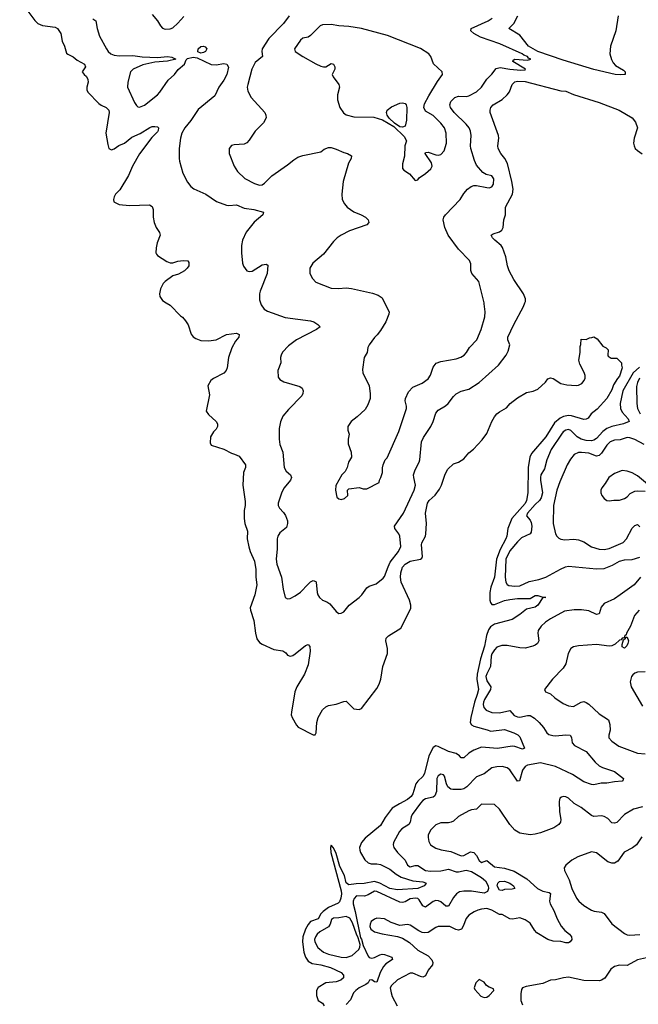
# Model space of a CAD drawing. Header units: inches. Extents: x 2220522 to 2384314, y 721474 to 893490.
# Tile 9 of 256: x 2222351 to 2227197, y 744501 to 752219. Entities that reach past the tile are written whole.
import ezdxf

# ---------------------------------------------------------------- set-up
doc = ezdxf.new("R2010")
doc.units = ezdxf.units.IN
doc.header["$MEASUREMENT"] = 0
doc.layers.add('C2724', color=7, linetype='Continuous')
doc.layers.add('C2725', color=7, linetype='Continuous')

msp = doc.modelspace()

# ---------------------------------------------------------------- linework, layer by layer
at = {"layer": 'C2724', "color": 5}
for points, elevation in [([(2223498.6, 750000), (2223530, 749981), (2223610, 749898), (2223626.4, 749886.4), (2223650, 749858), (2223670, 749826), (2223694.3, 749754.3), (2223710, 749733), (2223730, 749720.4), (2223770, 749705.3), (2223830, 749702), (2223890, 749710.3), (2223970, 749751.7), (2224050, 749760.5), (2224070.6, 749750), (2224067.7, 749730), (2224040.7, 749699.3), (2224013.7, 749646.3), (2223988, 749570), (2223976.4, 749490), (2223968.2, 749470), (2223950, 749447), (2223870, 749407), (2223847.3, 749390), (2223824.9, 749350), (2223838.5, 749278.5), (2223812.4, 749150), (2223830, 749123), (2223891, 749070), (2223901, 749050), (2223901, 749030), (2223890.7, 749010), (2223870, 748989.2), (2223847, 748950), (2223842.5, 748902.5), (2223850, 748884.7), (2223950, 748853.4), (2224010, 748820.5), (2224034.4, 748814.4), (2224070, 748797.3), (2224120.5, 748730), (2224119.3, 748710), (2224104.9, 748670), (2224099.5, 748570), (2224118, 748442), (2224117.1, 748410), (2224108.8, 748371.2), (2224109.1, 748310), (2224115.6, 748270), (2224135.3, 748210), (2224134, 748150), (2224146.2, 748086.2), (2224156.5, 748050), (2224190, 747974), (2224201.7, 747910), (2224201.8, 747850), (2224209.2, 747790), (2224191.9, 747710), (2224156.9, 747610), (2224159, 747590), (2224184.9, 747510), (2224198, 747410), (2224210, 747366.4), (2224230, 747336.9), (2224250, 747324.6), (2224341.7, 747281.7), (2224411.7, 747271.7), (2224435.8, 747255.8), (2224450, 747238.8), (2224470, 747230.5), (2224490, 747234.9), (2224510, 747248.4), (2224590, 747313.4), (2224610, 747320.7), (2224624.9, 747304.9), (2224626.4, 747270), (2224610, 747161.2), (2224582.8, 747090), (2224522.7, 746990), (2224505.3, 746950), (2224480.3, 746790), (2224478.7, 746770), (2224484.4, 746750), (2224518.9, 746690), (2224533.7, 746673.7), (2224650, 746613), (2224665.6, 746614.4), (2224673.6, 746630), (2224678.9, 746710), (2224689.6, 746750), (2224724.2, 746810), (2224750, 746832.2), (2224770, 746843.1), (2224830, 746853.4), (2224890, 746875.5), (2224910, 746877.3), (2224970, 746816.3), (2225010, 746810.7), (2225030, 746818.8), (2225150, 746976.3), (2225167.6, 747010), (2225180.5, 747050), (2225195.1, 747150), (2225232.8, 747250), (2225231.6, 747290), (2225218.4, 747350), (2225222.9, 747370), (2225240.9, 747390), (2225335.8, 747450), (2225416.6, 747603.4), (2225416.5, 747630), (2225405.4, 747670), (2225340.2, 747810), (2225333.4, 747850), (2225336.2, 747883.8), (2225350, 747926.7), (2225370, 747951), (2225410, 747974.4), (2225489.8, 747990.2), (2225502, 747998), (2225507.8, 748010), (2225498.2, 748101.8), (2225502.2, 748117.8), (2225529.7, 748170), (2225533.7, 748190), (2225539.1, 748270), (2225529.7, 748350), (2225546.3, 748430), (2225559.5, 748450), (2225606.9, 748493.1), (2225640.1, 748539.9), (2225654.5, 748570), (2225683.2, 748656.8), (2225704.8, 748695.2), (2225750, 748738), (2225790, 748751.3), (2225830, 748776), (2225870, 748824.7), (2225906.3, 748853.7), (2225973.4, 748926.6), (2226010, 748974.8), (2226049.7, 749070), (2226070, 749104.9), (2226090, 749128.2), (2226110, 749145.5), (2226164.5, 749175.5), (2226194, 749210), (2226250, 749256), (2226322.5, 749297.5), (2226373, 749307), (2226410, 749322.8), (2226470, 749378), (2226490, 749404.7), (2226510, 749411), (2226530, 749406), (2226590, 749366), (2226637.3, 749357.3), (2226710, 749350.4), (2226730, 749354.4), (2226753.8, 749366.2), (2226773.3, 749390), (2226780.5, 749410), (2226780.5, 749430), (2226774.1, 749454.2), (2226738.9, 749518.9), (2226732.3, 749550), (2226742.7, 749610), (2226742, 749658), (2226747.3, 749672.7), (2226750, 749714), (2226790, 749712), (2226815.3, 749724.7), (2226833.6, 749726.4), (2226850, 749734), (2226876, 749716), (2226919.6, 749659.6), (2226945.4, 749645.4), (2226962, 749630), (2226958, 749590), (2226961, 749581), (2226985.4, 749565.4), (2227030, 749564.7), (2227064.7, 749530), (2227064.7, 749510), (2227071.1, 749491.1), (2227050, 749423.7), (2227034.1, 749405.9), (2227004.2, 749355.8), (2226990, 749318), (2226950.3, 749250), (2226874.8, 749165.2), (2226828, 749130), (2226804.4, 749095.6), (2226790, 749087.6), (2226770, 749084.7), (2226673.6, 749113.6), (2226650, 749116.8), (2226610.6, 749109.4), (2226584.9, 749095.1), (2226541.3, 749058.7), (2226472.2, 748950), (2226361.7, 748818.3), (2226348.5, 748790), (2226334.6, 748710), (2226331.4, 748510), (2226321.5, 748450), (2226310, 748426.4), (2226206.6, 748310), (2226174.2, 748230), (2226167, 748170), (2226159.9, 748150), (2226115.2, 748064.8), (2226087.4, 747990), (2226071.3, 747850), (2226042.8, 747770), (2226033.7, 747730), (2226034.7, 747670), (2226039.1, 747650), (2226050, 747636), (2226070, 747633.8), (2226150, 747665.5), (2226190, 747674.7), (2226250, 747681.4), (2226350, 747682.6), (2226390, 747705.7), (2226410, 747706.4), (2226448.4, 747691.6), (2226472, 747690), (2226450, 747689), (2226410.2, 747630), (2226390, 747614.2), (2226320.5, 747599.6), (2226270, 747557.6), (2226210, 747517.7), (2226070, 747481.8), (2226039.8, 747460.2), (2226022.8, 747437.2), (2226007.1, 747392.9), (2225991.6, 747308.3), (2225960.8, 747210), (2225935.8, 747090), (2225932.8, 747050), (2225945.1, 746970), (2225935.9, 746930), (2225914.2, 746870), (2225885, 746750), (2225881.3, 746710), (2225890.8, 746690.8), (2225910, 746680.6), (2226013.9, 746653.9), (2226042.4, 746642.4), (2226150, 746656.3), (2226223.6, 746630), (2226254.3, 746614.3), (2226270, 746598.3), (2226306, 746510), (2226290, 746501.5), (2226230, 746522.3), (2226210, 746524.1), (2226093.2, 746506.8), (2225970, 746517.1), (2225910, 746492.9), (2225870, 746470.5), (2225830, 746432.8), (2225810, 746433.3), (2225797.7, 746450), (2225770, 746466), (2225710, 746482.3), (2225630, 746522.7), (2225610, 746526.3), (2225590, 746514.6), (2225557.4, 746450), (2225523.5, 746310), (2225510, 746287.8), (2225468.9, 746250), (2225454, 746230), (2225430.1, 746150), (2225417.1, 746130), (2225390, 746105.3), (2225326.2, 746073.8), (2225270, 746038.2), (2225213.3, 745966.7), (2225177.9, 745902.1), (2225056.7, 745803.3), (2225030.1, 745770), (2225013.5, 745730), (2225014.6, 745710), (2225022, 745690), (2225054.5, 745634.5), (2225080.2, 745610), (2225103.4, 745603.4), (2225150, 745602.4), (2225176.9, 745596.9), (2225250, 745559.3), (2225300.4, 745520.4), (2225339, 745499), (2225430, 745470.1), (2225510, 745461.8), (2225530, 745454), (2225535.8, 745450), (2225533.5, 745446.5), (2225520.4, 745430), (2225470.1, 745409.9), (2225310, 745398.2), (2225250, 745408.6), (2225171.9, 745451.9), (2225130, 745464.2), (2225050, 745447.5), (2224986.8, 745446.8), (2224930, 745438.7), (2224910, 745454.6), (2224894.9, 745510), (2224860.4, 745580.4), (2224830, 745683.7), (2224810, 745728.9), (2224790, 745749.7), (2224785.4, 745730), (2224788, 745690), (2224870.3, 745390.3), (2224873.1, 745366.9), (2224867.8, 745332.2), (2224855.3, 745304.7), (2224845.3, 745294.7), (2224770, 745259.8), (2224728.7, 745230), (2224710.1, 745210), (2224688.6, 745171.4), (2224628.9, 745150), (2224610, 745127.1), (2224590.4, 745090), (2224568.1, 745030), (2224566.2, 744990), (2224577, 744910), (2224590, 744871.1), (2224610, 744840.5), (2224642.1, 744822.1), (2224710, 744810.5), (2224785.3, 744790), (2224870.4, 744750), (2224888.5, 744730), (2224888.7, 744710), (2224866.4, 744690), (2224830, 744676.8), (2224750, 744670.8), (2224690, 744634.3), (2224677.6, 744610), (2224675.5, 744570), (2224690, 744531.8), (2224724.2, 744510), (2224735.4, 744490)], 220), ([(2224237, 750000), (2224242.6, 749982.6), (2224266.8, 749950), (2224293.5, 749933.5), (2224430, 749885.3), (2224630, 749858.9), (2224654.9, 749850), (2224688, 749830), (2224706, 749810), (2224677.3, 749790), (2224519.3, 749710), (2224456.4, 749663.6), (2224410, 749611.8), (2224398.7, 749590), (2224395.3, 749570), (2224398, 749530), (2224372.2, 749470), (2224375.5, 749415.5), (2224390, 749397.3), (2224420.9, 749380.9), (2224544.9, 749344.9), (2224564, 749330), (2224570.6, 749310), (2224570.5, 749290), (2224560.5, 749270), (2224457.1, 749162.9), (2224413.4, 749110), (2224394.5, 749065.5), (2224384.7, 749015.3), (2224383.1, 748930), (2224390.3, 748890), (2224412.4, 748830), (2224423.6, 748710), (2224439.8, 748679.8), (2224472.4, 748650), (2224479.5, 748630), (2224471.7, 748610), (2224423.1, 748550), (2224404.1, 748515.9), (2224376, 748430), (2224377, 748410), (2224386.4, 748390), (2224417.2, 748357.2), (2224432.4, 748332.4), (2224448.1, 748290), (2224450.3, 748270), (2224441.5, 748238.5), (2224390, 748196.9), (2224373.1, 748170), (2224367.7, 748150), (2224368.1, 748070), (2224361.3, 747990), (2224366.3, 747950), (2224401.7, 747850), (2224414.4, 747754.4), (2224430.6, 747690.6), (2224450, 747678.8), (2224470, 747682), (2224510, 747703.7), (2224550, 747730.4), (2224610, 747794.9), (2224630, 747813.4), (2224650, 747824), (2224670, 747816), (2224673, 747810), (2224681.3, 747730), (2224687, 747710), (2224699.3, 747690), (2224724, 747670), (2224756.3, 747656.3), (2224780.2, 747640.2), (2224830, 747581), (2224850, 747564.7), (2224870, 747566), (2224890, 747578.8), (2224932, 747630), (2225011.8, 747690), (2225031.6, 747710), (2225070, 747765.5), (2225090, 747778.4), (2225142.8, 747797.2), (2225199.8, 747840.2), (2225210, 747853.4), (2225237, 747930), (2225254.4, 747965.6), (2225318.3, 748050), (2225335.8, 748090), (2225329.8, 748170), (2225320.9, 748190), (2225289.7, 748230), (2225286.9, 748250), (2225357.2, 748350), (2225441.4, 748530), (2225451.5, 748570), (2225437.8, 748630), (2225437.4, 748650), (2225449, 748690), (2225479.8, 748750), (2225485, 748770), (2225499.6, 748910), (2225515.7, 748944.3), (2225571.6, 749030), (2225589.8, 749070), (2225610, 749133.4), (2225630, 749158.7), (2225688.1, 749191.9), (2225708.2, 749210), (2225750, 749266), (2225770, 749284.9), (2225810, 749306.4), (2225870, 749323.6), (2225950, 749376.1), (2226103.1, 749510), (2226162, 749590), (2226178.4, 749621.6), (2226189.8, 749670), (2226176, 749710), (2226176, 749730), (2226222.2, 749830), (2226298.9, 749970), (2226309.7, 750000)], 240), ([(2225209.3, 750000), (2225245.5, 749930), (2225243.8, 749910), (2225218.7, 749850), (2225177.8, 749782.2), (2225152.1, 749747.9), (2225130, 749727.3), (2225088.8, 749670), (2225079.5, 749650), (2225072.4, 749610), (2225050.3, 749569.7), (2225037, 749477), (2225038.7, 749450), (2225087.9, 749347.9), (2225096, 749290), (2225095.8, 749250), (2225078.9, 749201.1), (2225057.7, 749162.3), (2224994.4, 749105.6), (2224946.8, 749070), (2224921, 749030), (2224922, 749002), (2224931, 748970), (2224924.7, 748930), (2224925.4, 748894.6), (2224946.8, 748830), (2224950.7, 748790), (2224926.8, 748750), (2224916, 748710), (2224901.4, 748678.6), (2224874.8, 748650), (2224827.1, 748567.1), (2224826, 748530), (2224835.3, 748475.3), (2224850, 748462.8), (2224870, 748458.8), (2224894.8, 748465.2), (2224922, 748490), (2224918, 748530), (2224930, 748542), (2225010, 748551.3), (2225042, 748542), (2225070, 748541), (2225168, 748590), (2225169, 748610), (2225181.2, 748630), (2225193.2, 748670), (2225193.6, 748706.4), (2225199, 748730), (2225215.3, 748770), (2225230, 748784.7), (2225320.5, 748990), (2225382, 749170), (2225382, 749190), (2225371.5, 749230), (2225373, 749250), (2225397.4, 749302.6), (2225430, 749337.6), (2225503.7, 749370), (2225550, 749404.4), (2225568.8, 749431.2), (2225590, 749494.9), (2225612.7, 749527.3), (2225650, 749540.8), (2225770, 749560.2), (2225806.3, 749573.7), (2225833.3, 749590), (2225851.3, 749610), (2225875.6, 749650), (2225931.9, 749710), (2225965.3, 749790), (2225995.6, 749890), (2225997.6, 749930), (2225990.9, 749990.9), (2225988.6, 750000)], 260), ([(2227205.6, 749494.4), (2227157.3, 749450), (2227075.3, 749310), (2227056.2, 749210), (2227057.7, 749170), (2227070, 749142.8), (2227117.3, 749090), (2227124.9, 749070), (2227082.4, 749050), (2226990, 749031.3), (2226950, 749015.6), (2226919.4, 748990), (2226870, 748936), (2226850, 748921.9), (2226830, 748917.1), (2226790, 748919.7), (2226750, 748930.9), (2226718.7, 748950), (2226670, 748998.3), (2226650, 749005.8), (2226630, 749001.8), (2226610, 748987.9), (2226595.5, 748970), (2226514.7, 748850), (2226480.9, 748770), (2226461.5, 748698.5), (2226435, 748650), (2226430.1, 748630), (2226431.8, 748610), (2226447, 748510), (2226437.5, 748470), (2226423.7, 748450), (2226390, 748419.9), (2226328.4, 748350), (2226320.6, 748330), (2226350, 748296.2), (2226358.3, 748278.3), (2226362.4, 748250), (2226357.5, 748202.5), (2226350, 748188.2), (2226283.4, 748156.6), (2226250, 748125.8), (2226190, 748054.8), (2226159.8, 747990), (2226154.4, 747850), (2226159.3, 747810), (2226170, 747791.7), (2226184, 747784), (2226230, 747777.6), (2226270, 747780.5), (2226343.7, 747816.3), (2226417.6, 747830), (2226472.1, 747847.9), (2226587, 747913), (2226627, 747930), (2226650, 747934.3), (2226870, 747915.3), (2226930, 747916.2), (2226996, 747944), (2227050, 747975.5), (2227090, 747985), (2227150, 747988.3), (2227210, 748007)], 240), ([(2227205.6, 749410), (2227190, 749374.3), (2227183.8, 749343.8), (2227185.2, 749210), (2227191.6, 749170), (2227211.4, 749130)], 260), ([(2227243.1, 748890), (2227170, 748928), (2227130, 748941.8), (2227110, 748943.5), (2227054.8, 748925.2), (2227010, 748923.7), (2226976.9, 748910), (2226950, 748883.8), (2226910, 748820.7), (2226890, 748801.8), (2226870, 748797.5), (2226810, 748819.9), (2226752.5, 748827.5), (2226730, 748825.3), (2226695.8, 748810), (2226665.3, 748774.7), (2226640.2, 748730), (2226582.6, 748597.4), (2226558.6, 748530), (2226532.9, 748410), (2226530.3, 748270), (2226548.7, 748188.7), (2226559.1, 748170), (2226575.3, 748155.3), (2226590, 748148.2), (2226622.9, 748142.9), (2226692.8, 748147.2), (2226730, 748142.3), (2226770, 748125.4), (2226830, 748087.1), (2226890, 748069.3), (2226930, 748066.7), (2226970, 748073.8), (2227078.3, 748121.7), (2227104.1, 748150), (2227150, 748232.8), (2227170, 748255.2), (2227190, 748261.5), (2227210, 748244.9)], 260), ([(2227270, 748579), (2227190, 748642.7), (2227150, 748666.6), (2227110, 748679.6), (2227070, 748684.2), (2227010, 748662.9), (2226965.5, 748630), (2226937, 748583), (2226910.8, 748550), (2226902.8, 748530), (2226902.8, 748510), (2226910.8, 748490), (2226930, 748466), (2226950, 748450.8), (2226970, 748447.3), (2227006.8, 748453.2), (2227050, 748453.4), (2227090, 748465.5), (2227110, 748479.1), (2227134.5, 748505.5), (2227170, 748522.4), (2227190, 748526), (2227250, 748524)], 280), ([(2227215.5, 747850), (2227164.4, 747790), (2227056.5, 747710), (2227010, 747678.8), (2226930, 747641.7), (2226905.8, 747614.2), (2226890, 747560.9), (2226870, 747557.7), (2226810, 747585.5), (2226753.6, 747593.6), (2226694.2, 747594.2), (2226618.1, 747581.9), (2226510, 747522.8), (2226470, 747496.1), (2226435.8, 747464.2), (2226412.6, 747430), (2226409.3, 747410.7), (2226418.2, 747350), (2226407.6, 747330), (2226390, 747317.4), (2226370, 747307.3), (2226310, 747293.3), (2226270, 747294.2), (2226170, 747314.6), (2226127, 747313), (2226090, 747299.7), (2226070, 747280.5), (2226050, 747247.6), (2226044.7, 747230), (2226040.1, 747150), (2226010, 747092.8), (2226004, 747070), (2226010, 747036.4), (2226042.2, 746990), (2226040.2, 746970), (2225991.9, 746890), (2225984.3, 746870), (2225982.2, 746850), (2225988, 746828), (2226006.3, 746806.3), (2226049.5, 746789.5), (2226110, 746786.4), (2226190, 746805), (2226225.9, 746765.9), (2226250, 746754.6), (2226270, 746752.9), (2226330, 746765), (2226350, 746764.5), (2226383.7, 746743.7), (2226419.6, 746710), (2226455.3, 746670), (2226481.3, 746630), (2226497.1, 746617.1), (2226527.4, 746607.4), (2226550, 746606), (2226630, 746614.4), (2226662.8, 746610), (2226673.1, 746593.1), (2226680.3, 746550), (2226698.4, 746530), (2226790, 746482.6), (2226860.4, 746400.4), (2226891.2, 746371.2), (2226916.4, 746356.4), (2227010, 746324.9), (2227081, 746270), (2227078, 746262), (2227070.3, 746249.7), (2227010, 746246.2), (2226950, 746233.7), (2226906.3, 746233.7), (2226850, 746221.6), (2226830, 746224.7), (2226770, 746243.9), (2226681.6, 746301.6), (2226550, 746365.8), (2226430, 746393.2), (2226330, 746375), (2226310, 746365.3), (2226290, 746335.6), (2226266.9, 746253.1), (2226250, 746249.7), (2226190, 746338.3), (2226170, 746355.1), (2226130, 746364.8), (2226090, 746363.7), (2226050, 746354), (2225990, 746307.1), (2225930, 746283.5), (2225854.5, 746205.5), (2225830, 746188.9), (2225810, 746184.4), (2225745.7, 746185.7), (2225727.5, 746187.5), (2225704.9, 746205), (2225693.5, 746230), (2225678.7, 746290), (2225670, 746300.4), (2225650, 746305.3), (2225630, 746292.1), (2225619.8, 746270), (2225616.5, 746170), (2225603.5, 746136.5), (2225590, 746125), (2225530, 746111.1), (2225510, 746099.2), (2225490, 746076.8), (2225426.2, 745990), (2225417.7, 745970), (2225410.2, 745930), (2225399.1, 745910), (2225344.6, 745875.4), (2225325.3, 745854.7), (2225280.8, 745770), (2225278, 745750), (2225283.1, 745730), (2225310.2, 745690), (2225370.1, 745630.1), (2225390, 745591.8), (2225410, 745579.7), (2225450, 745590.2), (2225470, 745588.7), (2225530, 745550.1), (2225570, 745544.9), (2225650, 745548.4), (2225710, 745559.6), (2225770, 745540.6), (2225790, 745539.9), (2225850, 745551.9), (2225890, 745542.5), (2225970, 745495.9), (2226000.6, 745470), (2226020.9, 745430), (2226023.4, 745410), (2226015.5, 745384.5), (2225990, 745372), (2225890, 745388), (2225830, 745389.1), (2225796.9, 745383.1), (2225772.7, 745367.3), (2225750, 745339.2), (2225710, 745269.8), (2225690, 745270.8), (2225650, 745304.8), (2225633.3, 745313.3), (2225610, 745315.9), (2225590, 745308.4), (2225530, 745261.7), (2225510, 745274.3), (2225481.4, 745321.4), (2225470.3, 745330.3), (2225453, 745333), (2225410, 745327.5), (2225370, 745304.4), (2225350, 745298.8), (2225330, 745302.3), (2225150, 745385.7), (2225130, 745387.6), (2225080.7, 745359.3), (2225051.1, 745348.9), (2224990, 745350.6), (2224971, 745330), (2224964.1, 745310), (2224962.7, 745290), (2224979.9, 745230), (2225021.8, 745021.8), (2225030, 745012), (2225042.7, 744962.7), (2225079.8, 744879.8), (2225090, 744867.3), (2225110, 744862.1), (2225130, 744867.2), (2225171.6, 744890), (2225190, 744895), (2225210, 744892.9), (2225266.4, 744870), (2225271.9, 744851.9), (2225220.5, 744819.5), (2225201.7, 744798.3), (2225175.3, 744750), (2225150, 744675.1), (2225130, 744678.7), (2225110, 744694), (2225090.4, 744689.6), (2225081.7, 744670), (2225064.1, 744655.9), (2225010.6, 744629.4), (2224983.5, 744610), (2224967.3, 744590), (2224942.6, 744537.4), (2224910, 744499.6)], 240), ([(2227203.1, 747590), (2227167.2, 747550), (2227135.6, 747464.4), (2227106, 747410), (2227103.5, 747396.5), (2227092, 747390), (2227094, 747386), (2227090, 747386), (2227087.1, 747372.9), (2227070, 747371.6), (2227062.5, 747357.5), (2227050, 747354.3), (2227015.2, 747324.8), (2226990, 747311.8), (2226970, 747307.8), (2226870, 747322.6), (2226729.1, 747310.9), (2226690, 747304.4), (2226669.3, 747290.7), (2226648.7, 747250), (2226628.7, 747170), (2226610, 747135.1), (2226524, 747050), (2226462.8, 746970), (2226471.3, 746950), (2226510, 746934), (2226544.4, 746904.4), (2226610, 746860.3), (2226650, 746839.5), (2226690, 746835.3), (2226749.8, 746870.2), (2226770, 746874.3), (2226790, 746867.6), (2226810, 746854), (2226890, 746778.3), (2226963.8, 746730), (2226975.1, 746695.1), (2226978, 746650), (2226965.7, 746610), (2226967.4, 746590), (2226990, 746563.1), (2227044.3, 746524.3), (2227190, 746468.9), (2227250, 746465.8)], 260), ([(2227250, 747106.9), (2227190, 747104.1), (2227170, 747096.8), (2227155.8, 747084.2), (2227144.9, 747070), (2227134.3, 747030), (2227140.3, 746990), (2227230, 746837.3)], 280), ([(2227230, 746049.8), (2227160.5, 746030), (2227088.4, 745990), (2227030, 745926), (2227010, 745920.4), (2226990, 745923.5), (2226958, 745958), (2226930, 745974.2), (2226910, 745978.4), (2226850, 745974.3), (2226830, 745980.2), (2226750, 746043.5), (2226695.6, 746075.5), (2226650, 746117.6), (2226630, 746127.6), (2226610, 746129.6), (2226594.6, 746125.4), (2226583.9, 746116.1), (2226576.4, 746090), (2226579.5, 746010), (2226590.3, 745950), (2226588.4, 745930), (2226574.9, 745910), (2226534.7, 745885.3), (2226430, 745846.3), (2226390, 745834.3), (2226350, 745829.7), (2226270, 745843), (2226230, 745865.1), (2226189.8, 745909.8), (2226110, 746031.8), (2226070, 746067.6), (2225970, 746071.3), (2225930, 746029.7), (2225890, 746026), (2225870, 746018), (2225790, 745973.1), (2225750, 745936.9), (2225732.2, 745927.8), (2225710, 745923.5), (2225650, 745923.1), (2225610, 745907.6), (2225572.2, 745870), (2225552, 745830), (2225550.4, 745810), (2225556.7, 745776.7), (2225570, 745750.7), (2225610, 745726.3), (2225653.2, 745713.2), (2225730, 745699.2), (2225810, 745664.5), (2225830, 745666.8), (2225884, 745696), (2225910, 745690.9), (2225928.8, 745668.8), (2225950, 745627.6), (2225970, 745613.1), (2226010, 745627.2), (2226070, 745579), (2226150, 745569), (2226223.7, 745543.7), (2226324.8, 745484.8), (2226406.5, 745410), (2226450, 745387.8), (2226498.7, 745378.7), (2226510.2, 745370), (2226502.2, 745310), (2226506.2, 745290), (2226537, 745237), (2226562.2, 745170), (2226592.9, 745112.9), (2226621, 745081), (2226659.5, 745050), (2226674.4, 745030), (2226677.1, 745010), (2226664.9, 744990), (2226650, 744983.5), (2226630, 744983.1), (2226590, 744992.5), (2226530, 744996.8), (2226490, 745008.7), (2226402.8, 745062.8), (2226383.6, 745083.6), (2226350, 745137.7), (2226310, 745164.7), (2226270, 745180.4), (2226211, 745169), (2226190, 745170.9), (2226130, 745205.6), (2226110, 745206), (2226050, 745239.8), (2226011.2, 745251.2), (2225970, 745247.9), (2225940.9, 745239.1), (2225912.7, 745227.3), (2225870, 745199.7), (2225850, 745175.1), (2225826.6, 745113.4), (2225813, 745090), (2225790, 745081.5), (2225767.3, 745087.3), (2225722, 745110), (2225630, 745111), (2225610, 745104.4), (2225550, 745063.1), (2225520.3, 745060.3), (2225503.7, 745063.7), (2225477.6, 745077.6), (2225410, 745121.6), (2225390, 745125.6), (2225330, 745119.6), (2225262, 745142), (2225208, 745170), (2225150, 745175.6), (2225130, 745169.4), (2225104.9, 745150), (2225096.3, 745130), (2225094, 745110), (2225102.8, 745090), (2225130, 745070.7), (2225190, 745053.4), (2225310, 745033.4), (2225350, 745020.4), (2225405.2, 744985.2), (2225470, 744925.2), (2225550, 744881.5), (2225579, 744850), (2225586.5, 744830), (2225583.9, 744810), (2225552.2, 744770), (2225530, 744724.7), (2225510, 744714.5), (2225490, 744718.4), (2225430, 744744.4), (2225410, 744745.1), (2225310, 744692.2), (2225263.1, 744650), (2225254.7, 744630), (2225260.3, 744590), (2225270, 744562.4), (2225309, 744489)], 260), ([(2227225.1, 745814.9), (2227183.1, 745750), (2227152, 745727.9), (2227086.7, 745693.3), (2227037, 745623), (2227011.4, 745608.6), (2226990, 745608.3), (2226958.9, 745618.9), (2226870, 745687.3), (2226830, 745695.6), (2226722.6, 745657.4), (2226677.3, 745630), (2226630, 745592.3), (2226615.5, 745570), (2226619.3, 745550), (2226656.3, 745476.3), (2226677.6, 745410), (2226714.1, 745334.1), (2226730.4, 745310), (2226770, 745275.8), (2226830, 745240.3), (2226851.6, 745231.6), (2226910, 745223.6), (2226930, 745211.8), (2226990, 745132.2), (2227090, 745056.5), (2227110, 745047.1), (2227130, 745043.9), (2227208.8, 745048.8)], 280), ([(2227286, 744870), (2227190, 744849.7), (2227110, 744806), (2227050, 744808), (2227010, 744798.7), (2226983, 744777), (2226934.4, 744705.6), (2226910.2, 744689.8), (2226894.7, 744685.3), (2226770, 744688.3), (2226650, 744712.8), (2226611.7, 744708.3), (2226550, 744693), (2226510, 744689.7), (2226450, 744665.1), (2226318.8, 744641.2), (2226290.4, 744629.6), (2226282.3, 744617.7), (2226276.5, 744583.5), (2226277.6, 744530), (2226290, 744496.4)], 280)]:
    msp.add_lwpolyline(points, dxfattribs=dict(at, elevation=elevation))
for points, elevation in [([(2227090, 747292.7), (2227070, 747302), (2227070, 747322), (2227080.9, 747359.1), (2227098, 747370), (2227102, 747378), (2227110, 747378), (2227120.5, 747350), (2227115.8, 747330), (2227107.3, 747310)], 260), ([(2226130, 745392.6), (2226110, 745394.7), (2226091.5, 745430), (2226095.9, 745450), (2226110, 745463.5), (2226150, 745467.3), (2226190, 745450.1), (2226219.5, 745430), (2226230, 745408.4), (2226210, 745403.5), (2226150, 745401.7)], 240), ([(2224910, 745189.9), (2224850, 745179), (2224810, 745177.3), (2224794.6, 745165.4), (2224783.7, 745130), (2224770.5, 745109.5), (2224703.1, 745070), (2224681.7, 745050), (2224667.7, 745030), (2224661.1, 745010), (2224663.7, 744990), (2224687, 744947), (2224730.4, 744910), (2224770, 744893.4), (2224870.7, 744870), (2224910, 744867.4), (2224955.3, 744884.7), (2225006.9, 744930), (2225015.5, 744950), (2225017.2, 744970), (2225003.5, 745023.5), (2224988.6, 745050), (2224959.6, 745139.6), (2224936.8, 745176.8)], 240), ([(2225950, 744695.3), (2225924.7, 744670), (2225911.3, 744630), (2225916.9, 744616.9), (2225964.5, 744564.5), (2225990, 744556), (2226010, 744558), (2226029.1, 744570.9), (2226066, 744610), (2226062, 744622), (2226030, 744635.3), (2226008.7, 744650), (2225990, 744675.3)], 280)]:
    msp.add_lwpolyline(points, close=True, dxfattribs=dict(at, elevation=elevation))
at = {"layer": 'C2725', "color": 5}
for points, elevation in [([(2222351, 752370), (2222470, 752213.4), (2222492.9, 752190), (2222530, 752172), (2222630, 752160.8), (2222648.4, 752150), (2222672, 752110), (2222684.9, 752050), (2222702.7, 752010), (2222717.3, 751957.3), (2222727.3, 751947.3), (2222770, 751928.2), (2222801.1, 751901.1), (2222859.3, 751870), (2222867.7, 751850), (2222841, 751810), (2222854.8, 751790), (2222873.7, 751773.7), (2222884.4, 751750), (2222887, 751730), (2222876.1, 751690), (2222877.2, 751670), (2222885.6, 751650), (2222970, 751563), (2222990, 751547.5), (2223029.5, 751529.5), (2223050.2, 751510), (2223052.1, 751490), (2223026.3, 751330), (2223040.2, 751240.2), (2223050.2, 751210.2), (2223070, 751199.5), (2223090, 751206.5), (2223128.7, 751231.3), (2223172.1, 751250), (2223230, 751296.6), (2223293.9, 751326.1), (2223370, 751374.4), (2223390, 751381.7), (2223410, 751382.4), (2223430, 751379.1), (2223439.1, 751370), (2223436.5, 751350), (2223430, 751339.6), (2223385.5, 751294.5), (2223290, 751166), (2223236, 751070), (2223203.5, 750996.5), (2223134.4, 750885.6), (2223102.4, 750850), (2223090.6, 750830), (2223086.4, 750810), (2223088.4, 750790), (2223130, 750769.3), (2223210, 750762.8), (2223367, 750767), (2223390, 750753.4), (2223397.4, 750730), (2223396.9, 750670), (2223404.4, 750630), (2223420.3, 750590), (2223446.4, 750550), (2223450.4, 750530), (2223427.8, 750470), (2223418.9, 750430), (2223417.1, 750390), (2223421.7, 750381.7), (2223430.6, 750370), (2223503.1, 750323.1), (2223530, 750311.7), (2223550, 750311.8), (2223590, 750326.4), (2223630.5, 750330.5), (2223667.3, 750327.3), (2223676.1, 750316.1), (2223674.9, 750290), (2223663.8, 750270), (2223641.6, 750250), (2223595.3, 750224.7), (2223550.8, 750210), (2223490, 750166.6), (2223475.5, 750150), (2223453.4, 750110), (2223446, 750070), (2223448.7, 750048.7), (2223470, 750017.3), (2223498.6, 750000)], 220), ([(2222925.1, 752225.1), (2222948.4, 752210), (2222958.5, 752150), (2222976.5, 752090), (2223030.3, 751990), (2223043.1, 751970), (2223064.2, 751950), (2223090, 751939.8), (2223130, 751934.1), (2223237.2, 751937.2), (2223310, 751926.5), (2223430, 751922), (2223510, 751928.8), (2223543.7, 751923.7), (2223574, 751910), (2223510, 751894.7), (2223410, 751884.7), (2223315.4, 751864.6), (2223239.6, 751830), (2223220.2, 751810), (2223197, 751730), (2223196.5, 751690), (2223250, 751570.6), (2223265.3, 751545.3), (2223276.1, 751536.1), (2223290, 751532.4), (2223330, 751547.8), (2223430, 751630.3), (2223450, 751650.3), (2223515.1, 751744.9), (2223562.8, 751790), (2223593.1, 751826.9), (2223642.8, 751870), (2223656.1, 751903.9), (2223666.5, 751913.5), (2223710, 751924.4), (2223740.8, 751920.8), (2223850, 751868.4), (2223890, 751863.8), (2223950, 751874.6), (2223973.4, 751870), (2223985.8, 751845.8), (2223972.7, 751790), (2223950, 751745.6), (2223911.5, 751690), (2223878.7, 751621.3), (2223750, 751514.5), (2223692.1, 751427.9), (2223644.2, 751370), (2223621.1, 751330), (2223610.3, 751290), (2223599.5, 751210), (2223601.6, 751130), (2223603, 751110), (2223630, 751016), (2223666, 750946), (2223691.4, 750911.4), (2223714, 750894), (2223810, 750850.4), (2223893.7, 750793.7), (2223970, 750764.7), (2223990, 750761.2), (2224050, 750768.2), (2224110, 750741.8), (2224186, 750730), (2224261, 750710), (2224256.3, 750690), (2224187.6, 750632.4), (2224126, 750554), (2224095.8, 750490), (2224088.4, 750450), (2224088.2, 750390), (2224095.5, 750310), (2224105.5, 750285.5), (2224130.4, 750250.4), (2224150, 750243.8), (2224172.2, 750247.8), (2224250, 750297.1), (2224282, 750302), (2224294.9, 750294.9), (2224290.2, 750230), (2224234, 750090), (2224230.2, 750070), (2224230, 750022), (2224237, 750000)], 240), ([(2223390, 752259.1), (2223430.3, 752210.3), (2223453.4, 752170), (2223470, 752153.4), (2223490, 752144.9), (2223530, 752148.2), (2223550, 752155.5), (2223590, 752190.6), (2223635.9, 752244.1)], 260), ([(2224462, 752250), (2224416.5, 752190), (2224303.9, 752070), (2224251.7, 751990), (2224247, 751970), (2224252.2, 751930), (2224196.3, 751883.7), (2224170.2, 751829.8), (2224137.3, 751710), (2224134.3, 751690), (2224138.5, 751658.5), (2224165.7, 751610), (2224270.3, 751490), (2224279.6, 751470), (2224280.9, 751450), (2224262.3, 751410), (2224194.5, 751345.5), (2224150, 751273.6), (2224130, 751253), (2224110, 751243), (2224030, 751238), (2224010, 751232.7), (2223991, 751210), (2223990.8, 751170), (2224030.4, 751070), (2224058.4, 751030), (2224115, 750975), (2224190, 750934.9), (2224230, 750920.9), (2224250, 750924), (2224270, 750936.5), (2224325.2, 750994.8), (2224450, 751080.6), (2224499.3, 751120.7), (2224530, 751139.8), (2224570, 751155.3), (2224710, 751183.8), (2224736.6, 751203.4), (2224770, 751217.1), (2224790, 751216.4), (2224830, 751204.9), (2224890, 751176.4), (2224918, 751170), (2224950.4, 751150.4), (2224946.8, 751130), (2224926.6, 751093.4), (2224884.2, 750950), (2224875.8, 750850), (2224878, 750810), (2224896.1, 750776.1), (2224917.3, 750750), (2224970, 750712.2), (2225026.8, 750690), (2225060.7, 750670), (2225080.7, 750650), (2225086.8, 750630), (2225071, 750610), (2224935.8, 750564.2), (2224869.3, 750530.7), (2224838.7, 750510), (2224810, 750481.3), (2224730, 750380.7), (2224647.3, 750310), (2224622.8, 750270), (2224624, 750230), (2224644, 750190), (2224670, 750160.7), (2224790, 750113.4), (2224849.5, 750110.5), (2224910, 750116.4), (2224950, 750112.4), (2225115.1, 750075.1), (2225159, 750059), (2225190, 750037.3), (2225209.3, 750000)], 260), ([(2225988.6, 750000), (2225947, 750167), (2225892.8, 750230), (2225886.7, 750253.3), (2225886.2, 750306.2), (2225874, 750330), (2225790, 750421.3), (2225708.5, 750528.5), (2225681.1, 750590), (2225668.8, 750650), (2225674, 750670), (2225686.6, 750690), (2225802.9, 750810), (2225830, 750855.5), (2225859.3, 750890), (2225888.6, 750911.4), (2225910, 750918.3), (2225930, 750918.5), (2226010, 750902.3), (2226030, 750902), (2226050, 750908.5), (2226064.2, 750930), (2226065.6, 750970), (2226050, 750993.6), (2226005.7, 751005.7), (2225980.3, 751020.3), (2225930, 751079.6), (2225914.3, 751114.3), (2225885.1, 751210), (2225882.4, 751230), (2225889, 751310), (2225883.8, 751343.8), (2225873.3, 751370), (2225850, 751400.3), (2225755.4, 751490), (2225725, 751530), (2225720.3, 751550), (2225730, 751576.4), (2225760.7, 751610), (2225790, 751618), (2225850, 751617.5), (2225870, 751622), (2225930, 751652.8), (2225968.5, 751690), (2226010, 751753.7), (2226048.9, 751791.1), (2226083.7, 751836.3), (2226116.2, 751843.8), (2226191.3, 751830), (2226277.7, 751822.3), (2226310, 751824.7), (2226314, 751830), (2226215.3, 751890), (2226218, 751902), (2226229.6, 751910.4), (2226330, 751902), (2226355.3, 751910), (2226337, 751917), (2226329.2, 751930), (2226299.8, 751939.7), (2226286.6, 751950), (2226111.6, 752030), (2225961, 752081), (2225909.3, 752109.3), (2225884.2, 752130), (2225887.3, 752150), (2226022.4, 752210), (2226053, 752230)], 260), ([(2227039.3, 752250), (2227020.8, 752130), (2226979.2, 752010), (2226975.2, 751950), (2226986.2, 751906.2), (2227000.4, 751880.4), (2227019.7, 751859.7), (2227082, 751822), (2227093.4, 751810), (2227093.4, 751790), (2227090, 751788.5), (2227054.6, 751785.4), (2227017.2, 751790), (2226850, 751828.1), (2226610, 751900.9), (2226410, 751969.7), (2226338.4, 752010), (2226270, 752097.7), (2226183.5, 752150), (2226223.5, 752190), (2226254, 752250)], 240), ([(2226309.7, 750000), (2226313.3, 750010), (2226313.6, 750030), (2226297.6, 750070), (2226222.6, 750182.6), (2226186, 750250), (2226172.1, 750290), (2226160.7, 750360.7), (2226133.9, 750433.9), (2226122.9, 750450), (2226072.6, 750490), (2226055.1, 750510), (2226046, 750530), (2226061, 750539), (2226110, 750554.7), (2226127.2, 750570), (2226138.4, 750590), (2226145.1, 750650), (2226157.7, 750690), (2226156.8, 750750), (2226210.6, 750850), (2226217.2, 750890), (2226207.2, 750950), (2226172.7, 751092.7), (2226151.7, 751131.7), (2226120.4, 751170), (2226100.4, 751210), (2226096.4, 751230), (2226103.5, 751290), (2226101.1, 751310), (2226036.2, 751490), (2226035.6, 751510), (2226043, 751530), (2226059.6, 751550), (2226130, 751593.7), (2226170.7, 751629.3), (2226187.3, 751652.7), (2226208.7, 751710), (2226218.9, 751721.1), (2226229.4, 751730.6), (2226250, 751736.2), (2226310, 751735.2), (2226590, 751660), (2226630, 751659.1), (2226690, 751632.8), (2226890, 751570), (2227048.1, 751510), (2227150.5, 751450), (2227176.1, 751416.1), (2227190.4, 751370), (2227164.2, 751290), (2227160.9, 751250), (2227164.6, 751230), (2227173.7, 751210), (2227190, 751192.2), (2227227.1, 751167.1)], 240)]:
    msp.add_lwpolyline(points, dxfattribs=dict(at, elevation=elevation))
for points, elevation in [([(2224790, 752180.2), (2224722.7, 752177.3), (2224706, 752170), (2224630, 752094), (2224610, 752082), (2224570, 752073), (2224550, 752057.6), (2224504.9, 751990), (2224508.2, 751970), (2224568.8, 751930), (2224670, 751871.6), (2224710, 751853.4), (2224730, 751848), (2224749.6, 751850.4), (2224790, 751874.4), (2224810.5, 751870), (2224820.5, 751850), (2224820.5, 751830), (2224798.8, 751790), (2224806, 751770), (2224852, 751710), (2224857.6, 751690), (2224840.9, 751630), (2224841.7, 751590), (2224860.3, 751530), (2224888.1, 751488.1), (2224910, 751473.7), (2224970, 751457), (2225126.6, 751453.4), (2225192.7, 751432.7), (2225282, 751382), (2225363.2, 751303.2), (2225380.5, 751270), (2225368.9, 751230), (2225365.5, 751150), (2225350.8, 751090), (2225351.3, 751051.3), (2225359.6, 751039.6), (2225404.7, 751010), (2225450, 750958), (2225470, 750964.7), (2225480.7, 750979.3), (2225530, 751013), (2225572, 751050), (2225583, 751070), (2225576.2, 751096.2), (2225527.6, 751170), (2225530, 751178), (2225550, 751180.3), (2225610, 751159.3), (2225630, 751156.9), (2225650, 751160.8), (2225675.6, 751190), (2225694.2, 751250), (2225690.9, 751330), (2225679.8, 751370), (2225650, 751408.4), (2225590, 751466.6), (2225530, 751501.6), (2225516.3, 751530), (2225522, 751558), (2225557, 751623), (2225624.8, 751735.2), (2225663.7, 751790), (2225660.9, 751810), (2225593.2, 751873.2), (2225571.9, 751930), (2225556.8, 751950), (2225490, 751992.9), (2225233.7, 752093.7), (2225030, 752149.3), (2224930, 752165.6), (2224850, 752170.9)], 280), ([(2223770, 751956), (2223746, 751966), (2223749.7, 751990), (2223770, 752007.4), (2223791, 752010), (2223804.8, 752004.8), (2223817, 751990), (2223806.7, 751970), (2223790, 751960.3)], 240), ([(2225350, 751375.1), (2225330, 751379.7), (2225286.3, 751406.3), (2225246.7, 751446.7), (2225231, 751470), (2225225.4, 751490), (2225229.8, 751510.2), (2225263.6, 751536.4), (2225330, 751564.4), (2225350, 751567.7), (2225370, 751561), (2225378.8, 751550), (2225383, 751530), (2225380.9, 751430), (2225370, 751383.7)], 280)]:
    msp.add_lwpolyline(points, close=True, dxfattribs=dict(at, elevation=elevation))

doc.saveas('drawing.dxf')
